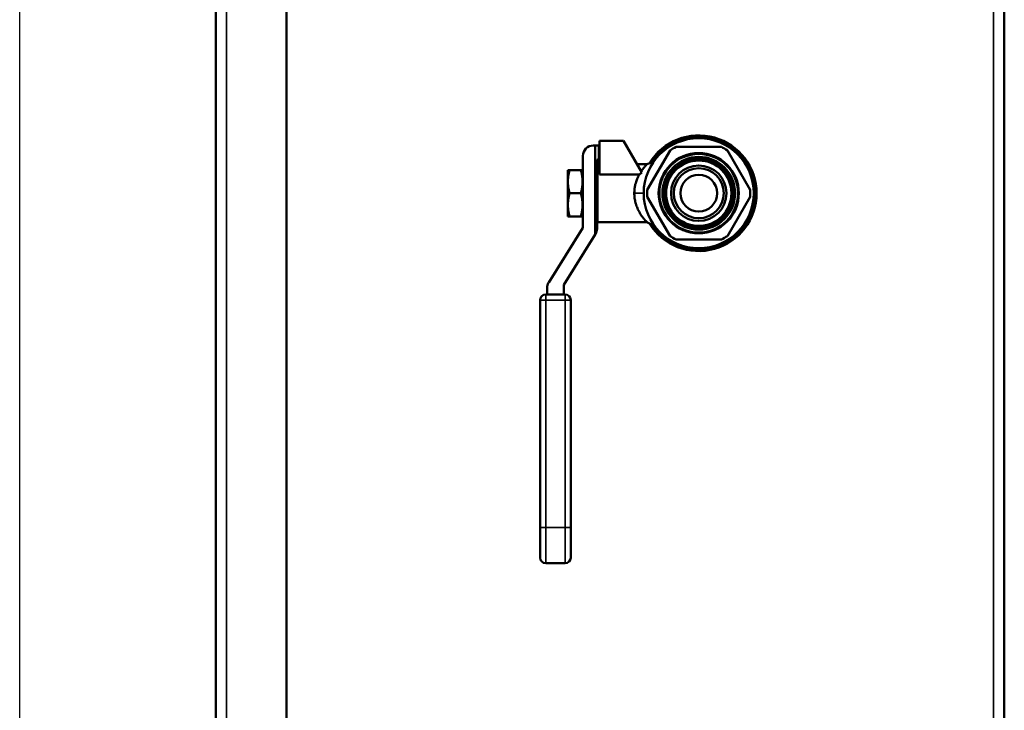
# Model space of a CAD drawing. Header units: inches. Extents: x 0 to 136, y 2 to 86.
# Tile 44 of 71: x 68.63 to 79.11, y 54.06 to 61.41. Entities that reach past the tile are written whole.
import ezdxf

# ---------------------------------------------------------------- set-up
doc = ezdxf.new("R2010")
doc.units = ezdxf.units.IN
doc.header["$LTSCALE"] = 4
doc.header["$MEASUREMENT"] = 0
for name, color, linetype, lineweight in [('Dimension (ANSI)', 7, 'Continuous', 25), ('Visible (ANSI)', 7, 'Continuous', 50), ('Visible Narrow (ANSI)', 7, 'Continuous', 35)]:
    doc.layers.add(name, color=color, linetype=linetype, lineweight=lineweight)
doc.styles.add('Dimension Text', font='tahoma.ttf')
doc.dimstyles.new('Dual Dimension', dxfattribs={"dimscale": 4, "dimtxt": 0.12, "dimasz": 0.098425, "dimexe": 0.125, "dimexo": 0.0625, "dimgap": 0.031496, "dimtad": 0, "dimtih": 1, "dimtoh": 1, "dimrnd": 1e-08, "dimzin": 4, "dimdsep": 46, "dimtxsty": 'Dimension Text', "dimcen": 0.09, "dimdle": 0.393701, "dimclrd": 256, "dimclre": 256, "dimclrt": 256, "dimadec": 0, "dimazin": 1, "dimtfac": 1, "dimtofl": 0, "dimtmove": 0, "dimatfit": 3, "dimfxl": 1, "dimtolj": 1, "dimtzin": 4, "dimlwd": -1, "dimlwe": -1, "dimarcsym": 0})

# ---------------------------------------------------------------- blocks, each defined once
blk = doc.blocks.new('*D16')
at = {"layer": 'Defpoints', "color": 0, "transparency": 16777216}
for p in [(79.105, 81.434), (79.105, 76.562), (68.633, 52.543)]:
    blk.add_point(p, dxfattribs=at)
at = {"layer": 'Dimension (ANSI)', "transparency": 16777216}
for p, q in [((68.633, 52.793), (68.633, 81.934)), ((79.105, 76.812), (79.105, 81.934)), ((69.027, 81.434), (71.636, 81.434)), ((78.712, 81.434), (76.102, 81.434))]:
    blk.add_line(p, q, dxfattribs=at)
for points in [[(69.027, 81.5), (69.027, 81.369), (68.633, 81.434)], [(78.712, 81.5), (78.712, 81.369), (79.105, 81.434)]]:
    blk.add_solid(points, dxfattribs=at)
at = {"layer": 'Dimension (ANSI)', "transparency": 16777216, "insert": (73.869, 81.434), "char_height": 0.48, "attachment_point": 5, "style": 'Dimension Text'}
blk.add_mtext('\\A1;{\\H3.0x;(}\\S10.47^ 266.0 mm;{\\H3.0x;)}', dxfattribs=at)

msp = doc.modelspace()

# ---------------------------------------------------------------- linework, layer by layer
at = {"layer": 'Visible (ANSI)'}
for p, q in [((70.7192, 28.4142), (70.7192, 76.5854)), ((71.4692, 28.3749), (71.4692, 76.6248)), ((79.1052, 76.5623), (79.1052, 28.5623)), ((75.0548, 60.1198), (74.8, 60.1198)), ((74.8, 60.1198), (74.8, 59.7599)), ((75.0548, 60.1198), (75.2498, 59.782)), ((74.7336, 60.0698), (74.7536, 60.0698)), ((74.7943, 60.0698), (74.7536, 60.0698)), ((74.7536, 59.1227), (74.7536, 60.0698)), ((74.8, 60.0698), (74.7943, 60.0698)), ((74.7943, 59.9198), (74.7943, 60.0698)), ((75.5499, 60.0175), (75.3083, 59.5991)), ((76.0968, 60.0543), (75.6136, 60.0543)), ((76.4021, 59.5991), (76.1605, 60.0175)), ((74.6236, 59.2006), (74.6236, 59.9598)), ((74.7736, 59.9098), (74.7736, 59.1863)), ((74.7943, 59.9198), (74.7836, 59.9198)), ((74.8, 59.9198), (74.7943, 59.9198)), ((74.4813, 59.8083), (74.4636, 59.8083)), ((74.4636, 59.8083), (74.4636, 59.6853)), ((74.4813, 59.8083), (74.6016, 59.8083)), ((74.6016, 59.8083), (74.6194, 59.8083)), ((74.6194, 59.8083), (74.6194, 59.6853)), ((74.7794, 59.2548), (74.7794, 59.8698)), ((74.7794, 59.8698), (74.8, 59.8698)), ((75.1991, 59.8698), (75.3041, 59.8698)), ((74.6194, 59.7008), (74.6236, 59.7083)), ((74.6196, 59.7013), (74.6194, 59.7013)), ((74.7759, 59.7013), (74.7736, 59.7013)), ((74.7746, 59.6991), (74.7794, 59.7074)), ((74.8, 59.7599), (75.2217, 59.7599)), ((74.4636, 59.6853), (74.4636, 59.4393)), ((74.6194, 59.6853), (74.6194, 59.4393)), ((74.4813, 59.5623), (74.6016, 59.5623)), ((75.3083, 59.5255), (75.5499, 59.1071)), ((76.1605, 59.1071), (76.4021, 59.5255)), ((74.4636, 59.3163), (74.4636, 59.4393)), ((74.6194, 59.3163), (74.6194, 59.4393)), ((74.6194, 59.4239), (74.6236, 59.4164)), ((74.6196, 59.4234), (74.6194, 59.4234)), ((74.7759, 59.4234), (74.7736, 59.4234)), ((74.7746, 59.4256), (74.7794, 59.4172)), ((74.4813, 59.3163), (74.4636, 59.3163)), ((74.4813, 59.3163), (74.6016, 59.3163)), ((74.6016, 59.3163), (74.6194, 59.3163)), ((74.2591, 58.6128), (74.6221, 59.1953)), ((74.7794, 59.2548), (75.3041, 59.2548)), ((74.7536, 59.1227), (74.4207, 58.5885)), ((74.7569, 59.1281), (74.7536, 59.1227)), ((75.6136, 59.0703), (76.0968, 59.0703)), ((74.2424, 58.4861), (74.2424, 58.5546)), ((74.4192, 58.5832), (74.4192, 58.4861)), ((74.2274, 58.4861), (74.4342, 58.4861)), ((74.1674, 56.0078), (74.1674, 58.4261)), ((74.4942, 58.4261), (74.4942, 56.0078)), ((74.1674, 56.0078), (74.1674, 55.6853)), ((74.4942, 55.6853), (74.4942, 56.0078)), ((74.2274, 55.6253), (74.4342, 55.6253))]:
    msp.add_line(p, q, dxfattribs=at)
for radius in [0.5854, 0.4266, 0.4247, 0.4182, 0.3863, 0.3661, 0.366, 0.3638, 0.3638, 0.3616, 0.3615, 0.3594, 0.3593, 0.3571, 0.3571, 0.3549, 0.3548, 0.3527, 0.3526, 0.3481, 0.295, 0.2655, 0.1955]:
    msp.add_circle((75.8552, 59.5623), radius, dxfattribs=at)
for centre, radius, start, end in [((75.8552, 59.5623), 0.615, 211.44696, 148.55301), ((75.8552, 59.5623), 0.5977, 214.23627, 145.76369), ((74.7336, 59.9598), 0.11, 90, 180), ((75.8552, 59.5623), 0.5481, 116.15229, 123.84771), ((75.8552, 59.5623), 0.5481, 56.15229, 63.84771), ((74.7836, 59.9098), 0.01, 90, 180), ((75.8552, 59.5623), 0.5481, 176.15229, 183.84771), ((75.8552, 59.5623), 0.5481, 356.15229, 3.84771), ((74.6136, 59.2006), 0.01, 328.07111, 0), ((74.6636, 59.1863), 0.11, 328.07111, 0), ((75.8552, 59.5623), 0.5481, 236.15229, 243.84771), ((75.8552, 59.5623), 0.5481, 296.15229, 303.84771), ((74.3524, 58.5546), 0.11, 148.07111, 180), ((74.4292, 58.5832), 0.01, 148.07111, 180), ((74.2274, 58.4261), 0.06, 90, 180), ((74.4342, 58.4261), 0.06, 0, 90), ((74.2274, 55.6853), 0.06, 180, 270), ((74.4342, 55.6853), 0.06, 270, 0)]:
    msp.add_arc(centre, radius, start, end, dxfattribs=at)
for major_axis, start_param, end_param in [((0, 0.1389), 0.1775267, 0.2533659), ((0, -0.1389), 6.0298194, 6.1056586)]:
    msp.add_ellipse((74.7771, 59.5623), major_axis=major_axis, ratio=0.1014317, start_param=start_param, end_param=end_param, dxfattribs=at)
for points in [[(75.3041, 59.8698), (75.3309, 59.8833), (75.3577, 59.8969), (75.3845, 59.9104)], [(75.2217, 59.7599), (75.2309, 59.7675), (75.2403, 59.7749), (75.2498, 59.782)], [(74.6199, 59.6874), (74.6197, 59.686), (74.6195, 59.6846), (74.6194, 59.6831)], [(75.3845, 59.2143), (75.3577, 59.2278), (75.3309, 59.2413), (75.3041, 59.2548)]]:
    msp.add_open_spline(points, degree=3, dxfattribs=at)
for points, weights in [([(74.4813, 59.8083), (74.4636, 59.7424), (74.4636, 59.6853)], [1.71768453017, 1.85054789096, 1.85054789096]), ([(74.6194, 59.6853), (74.6194, 59.7424), (74.6016, 59.8083)], [1.85054789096, 1.85054789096, 1.71768453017]), ([(74.4636, 59.6853), (74.4636, 59.6282), (74.4813, 59.5623)], [1.85054789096, 1.85054789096, 1.71768453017]), ([(74.6016, 59.5623), (74.6194, 59.6282), (74.6194, 59.6853)], [1.71768453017, 1.85054789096, 1.85054789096]), ([(74.4813, 59.5623), (74.4636, 59.4964), (74.4636, 59.4393)], [1.71768453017, 1.85054789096, 1.85054789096]), ([(74.6194, 59.4393), (74.6194, 59.4964), (74.6016, 59.5623)], [1.85054789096, 1.85054789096, 1.71768453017]), ([(74.4636, 59.4393), (74.4636, 59.3822), (74.4813, 59.3163)], [1.85054789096, 1.85054789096, 1.71768453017]), ([(74.6016, 59.3163), (74.6194, 59.3822), (74.6194, 59.4393)], [1.71768453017, 1.85054789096, 1.85054789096])]:
    msp.add_rational_spline(points, weights, degree=2, dxfattribs=at)
for points, knots in [([(75.2427, 59.7944), (75.2509, 59.8067), (75.2591, 59.8177), (75.2741, 59.8368), (75.281, 59.8449), (75.2885, 59.8533), (75.2901, 59.8551), (75.2954, 59.8609), (75.2986, 59.8642), (75.3027, 59.8685), (75.3039, 59.8696), (75.304, 59.8698), (75.3041, 59.8698), (75.3041, 59.8698)], [0, 0, 0, 0, 0.15567792, 0.15567792, 0.30875718, 0.30875718, 0.35233041, 0.35233041, 0.46848209, 0.46848209, 0.57590621, 0.57590621, 0.58506771, 0.58506771, 0.58506771, 0.58506771]), ([(74.6236, 59.706), (74.6234, 59.7052), (74.6232, 59.7044), (74.6219, 59.6992), (74.6209, 59.6937), (74.6199, 59.6874)], [4.251417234, 4.251417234, 4.251417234, 4.251417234, 4.266997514, 4.266997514, 4.347621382, 4.347621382, 4.347621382, 4.347621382]), ([(74.7794, 59.7041), (74.7793, 59.704), (74.7793, 59.7038), (74.7781, 59.6992), (74.7771, 59.6937), (74.7762, 59.6874)], [4.26338998, 4.26338998, 4.26338998, 4.26338998, 4.266997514, 4.266997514, 4.347621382, 4.347621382, 4.347621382, 4.347621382]), ([(75.1698, 59.5623), (75.1698, 59.5646), (75.1698, 59.5669), (75.1701, 59.5845), (75.1714, 59.5998), (75.1752, 59.6284), (75.1777, 59.6418), (75.182, 59.6596), (75.1832, 59.6645), (75.1893, 59.6861), (75.195, 59.7021), (75.2076, 59.7323), (75.2145, 59.7466), (75.2217, 59.7599)], [1.95960188, 1.95960188, 1.95960188, 1.95960188, 1.97776586, 1.97776586, 2.0990956, 2.0990956, 2.20964133, 2.20964133, 2.25124326, 2.25124326, 2.39808336, 2.39808336, 2.5485569, 2.5485569, 2.5485569, 2.5485569]), ([(74.6194, 59.5878), (74.6196, 59.599), (74.6199, 59.6102), (74.6212, 59.6374), (74.6223, 59.6526), (74.6236, 59.6652)], [2.41609192, 2.41609192, 2.41609192, 2.41609192, 2.49930826, 2.49930826, 2.62731498, 2.62731498, 2.62731498, 2.62731498]), ([(74.7762, 59.6874), (74.7754, 59.6821), (74.7747, 59.6764), (74.7739, 59.6685), (74.7738, 59.6667), (74.7736, 59.6648)], [1.994893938, 1.994893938, 1.994893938, 1.994893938, 2.0607402, 2.0607402, 2.079703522, 2.079703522, 2.079703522, 2.079703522]), ([(74.7794, 59.4644), (74.7783, 59.476), (74.7774, 59.4894), (74.7758, 59.5226), (74.7754, 59.5431), (74.7754, 59.5623), (74.7754, 59.5816), (74.7758, 59.6021), (74.7774, 59.6353), (74.7783, 59.6487), (74.7794, 59.6602)], [2.09458591, 2.09458591, 2.09458591, 2.09458591, 2.20613075, 2.20613075, 2.35271951, 2.35271951, 2.35271951, 2.49930826, 2.49930826, 2.6108531, 2.6108531, 2.6108531, 2.6108531]), ([(74.6236, 59.4594), (74.6223, 59.4721), (74.6212, 59.4873), (74.6199, 59.5144), (74.6196, 59.5257), (74.6194, 59.5369)], [2.07812403, 2.07812403, 2.07812403, 2.07812403, 2.20613075, 2.20613075, 2.2893471, 2.2893471, 2.2893471, 2.2893471]), ([(75.3041, 59.2548), (75.304, 59.2548), (75.3034, 59.2555), (75.299, 59.26), (75.2921, 59.2671), (75.2825, 59.2782), (75.2818, 59.2789), (75.275, 59.2869), (75.268, 59.2954), (75.2519, 59.3166), (75.2427, 59.3297), (75.225, 59.3583), (75.2166, 59.3736), (75.202, 59.4051), (75.1955, 59.421), (75.1887, 59.4415), (75.1875, 59.4454), (75.1818, 59.4646), (75.1781, 59.4807), (75.174, 59.505), (75.1729, 59.5129), (75.1706, 59.5345), (75.1698, 59.5484), (75.1698, 59.5623)], [0.5954171, 0.5954171, 0.5954171, 0.5954171, 0.6888272, 0.6888272, 0.9238043, 0.9238043, 0.9408015, 0.9408015, 1.0967378, 1.0967378, 1.279916, 1.279916, 1.4559222, 1.4559222, 1.6121691, 1.6121691, 1.6472344, 1.6472344, 1.7840312, 1.7840312, 1.8489459, 1.8489459, 1.9596019, 1.9596019, 1.9596019, 1.9596019]), ([(74.6194, 59.4415), (74.6204, 59.4334), (74.6217, 59.4264), (74.6232, 59.4202), (74.6234, 59.4195), (74.6236, 59.4187)], [2.69324309, 2.69324309, 2.69324309, 2.69324309, 2.79118482, 2.79118482, 2.8067651, 2.8067651, 2.8067651, 2.8067651]), ([(74.7736, 59.4599), (74.7738, 59.458), (74.7739, 59.4562), (74.7755, 59.4408), (74.7773, 59.429), (74.7793, 59.4209), (74.7793, 59.4207), (74.7794, 59.4205)], [2.62575137, 2.62575137, 2.62575137, 2.62575137, 2.64471469, 2.64471469, 2.79118482, 2.79118482, 2.79479235, 2.79479235, 2.79479235, 2.79479235])]:
    msp.add_open_spline(points, degree=3, knots=knots, dxfattribs=at)
at = {"layer": 'Visible Narrow (ANSI)'}
for p, q in [((70.8326, 76.6248), (70.8326, 28.3749)), ((78.9918, 28.5623), (78.9918, 76.5623)), ((75.2698, 59.5623), (75.1698, 59.5623)), ((74.2274, 58.4861), (74.2274, 58.4261)), ((74.4342, 58.4261), (74.4342, 58.4861)), ((74.2274, 58.4261), (74.1674, 58.4261)), ((74.4342, 58.4261), (74.2274, 58.4261)), ((74.2274, 58.4261), (74.2274, 56.0078)), ((74.4342, 56.0078), (74.4342, 58.4261)), ((74.4942, 58.4261), (74.4342, 58.4261)), ((74.2274, 56.0078), (74.1674, 56.0078)), ((74.2274, 56.0078), (74.4342, 56.0078)), ((74.2274, 56.0078), (74.2274, 55.6253)), ((74.4342, 55.6253), (74.4342, 56.0078)), ((74.4942, 56.0078), (74.4342, 56.0078))]:
    msp.add_line(p, q, dxfattribs=at)

# ---------------------------------------------------------------- dimensions: what is measured, and where the dimension line sits
at = {"layer": 'Dimension (ANSI)'}
dim = msp.add_linear_dim(base=(79.1052, 81.4344), p1=(68.633, 52.5427), p2=(79.1052, 76.5623), text='{\\H3.0x;(}\\S<>^ 266.0 mm;{\\H3.0x;)}', dimstyle='Dual Dimension', override={"dimgap": 0.031496, "dimtih": 0, "dimtoh": 0, "dimdec": 2, "dimpost": '\\X', "dimtol": 0, "dimlim": 0, "dimtp": 0, "dimtm": 0, "dimtdec": 2, "dimatfit": 1}, dxfattribs=at)
dim.commit()
dim.dimension.update_dxf_attribs({"geometry": '*D16', "text_midpoint": (73.8691, 81.4344), "dimtype": 160})

doc.saveas('drawing.dxf')
